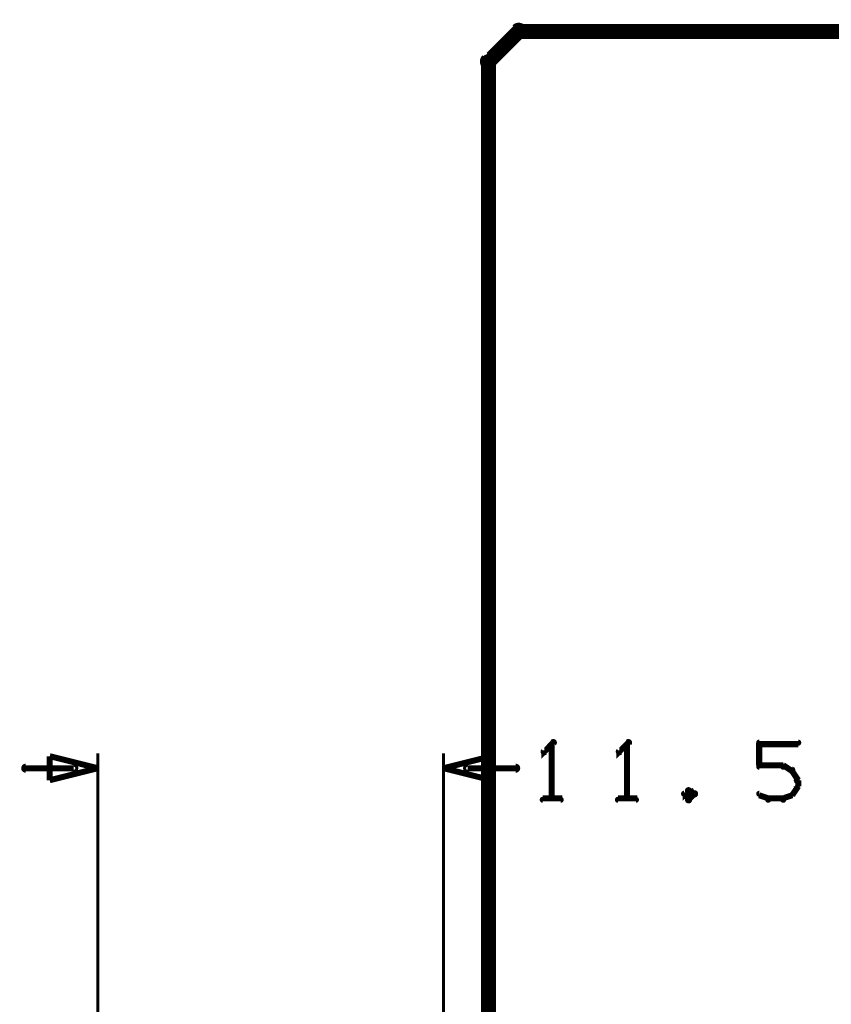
# Model space of a CAD drawing. Extents: x 26 to 524, y 33 to 520.
# Tile 81 of 95: x 367 to 394, y 421 to 454. Entities that reach past the tile are written whole.
import ezdxf

# ---------------------------------------------------------------- set-up
doc = ezdxf.new("R2010")
doc.units = 0
doc.layers.add('BOTTOM', color=22, linetype='CONTINUOUS')
doc.layers.add('DIMENSIONS', color=3, linetype='CONTINUOUS')

msp = doc.modelspace()

# ---------------------------------------------------------------- linework, layer by layer
at = {"layer": 'BOTTOM', "color": 251}
msp.add_lwpolyline([(423.5, 453.5, 0.5, 0.5, 0), (383.5, 453.5, 0, 0, 0), (383.5, 453.5, 0.3, 0.3, 0), (383.5, 453.6, 0.3, 0.3, 1), (383.5, 453.4, 0, 0, 0), (383.6, 453.4, 0.3, 0.3, 1), (383.4, 453.6, 0, 0, 0), (383.5, 453.5, 0, 0, 0), (383.5, 453.5, 0.5, 0.5, 0), (382.5, 452.5, 0, 0, 0), (382.5, 452.5, 0.3, 0.3, 0), (382.4, 452.6, 0.3, 0.3, 1), (382.6, 452.4, 0, 0, 0), (382.6, 452.5, 0.3, 0.3, 1), (382.4, 452.5, 0, 0, 0), (382.5, 452.5, 0, 0, 0), (382.5, 452.5, 0.5, 0.5, 0), (382.5, 414, 0, 0, 0)], format="xyseb", dxfattribs=at)
at = {"layer": 'DIMENSIONS', "color": 94}
for points in [[(384.7, 429.8, 0.1, 0.1, 1), (384.6, 429.9, 0, 0, 0), (384.6, 429.8, 0, 0, 0), (384.6, 429.8, 0.2, 0.2, 0), (384.3, 429.5, 0.2, 0.2, 0), (384.3, 429.5, 0, 0, 0), (384.3, 429.5, 0.1, 0.1, 0), (384.3, 429.6, 0.1, 0.1, 1), (384.4, 429.5, 0, 0, 0)], [(384.6, 428, 0.1, 0.1, 1), (384.7, 428, 0, 0, 0), (384.6, 428, 0, 0, 0), (384.6, 428, 0.2, 0.2, 0), (384.6, 429.8, 0.2, 0.2, 0), (384.6, 429.8, 0, 0, 0), (384.6, 429.8, 0.1, 0.1, 0), (384.7, 429.8, 0.1, 0.1, 1), (384.6, 429.8, 0, 0, 0)], [(387.2, 429.8, 0.1, 0.1, 1), (387.1, 429.9, 0, 0, 0), (387.1, 429.8, 0, 0, 0), (387.1, 429.8, 0.2, 0.2, 0), (386.8, 429.5, 0.2, 0.2, 0), (386.8, 429.5, 0, 0, 0), (386.8, 429.5, 0.1, 0.1, 0), (386.8, 429.6, 0.1, 0.1, 1), (386.9, 429.5, 0, 0, 0)], [(387.1, 428, 0.1, 0.1, 1), (387.2, 428, 0, 0, 0), (387.1, 428, 0, 0, 0), (387.1, 428, 0.2, 0.2, 0), (387.1, 429.8, 0.2, 0.2, 0), (387.1, 429.8, 0, 0, 0), (387.1, 429.8, 0.1, 0.1, 0), (387.2, 429.8, 0.1, 0.1, 1), (387.1, 429.8, 0, 0, 0)], [(391.5, 429.9, 0.1, 0.1, 1), (391.5, 429.8, 0, 0, 0), (391.5, 429.8, 0, 0, 0), (391.5, 429.8, 0.2, 0.2, 0), (392.8, 429.8, 0.2, 0.2, 0), (392.8, 429.8, 0, 0, 0), (392.8, 429.8, 0.1, 0.1, 0), (392.8, 429.8, 0.1, 0.1, 1), (392.8, 429.9, 0, 0, 0)], [(391.5, 429.1, 0.1, 0.1, 1), (391.6, 429.1, 0, 0, 0), (391.5, 429.1, 0, 0, 0), (391.5, 429.1, 0.2, 0.2, 0), (391.5, 429.8, 0.2, 0.2, 0), (391.5, 429.8, 0, 0, 0), (391.5, 429.8, 0.1, 0.1, 0), (391.6, 429.8, 0.1, 0.1, 1), (391.5, 429.8, 0, 0, 0)], [(369.5, 403, 0.1, 0.1, 1), (369.5, 403, 0, 0, 0), (369.5, 403, 0, 0, 0), (369.5, 403, 0.1, 0.1, 0), (369.5, 429.5, 0.1, 0.1, 0), (369.5, 429.5, 0, 0, 0), (369.5, 429.5, 0.1, 0.1, 0), (369.5, 429.5, 0.1, 0.1, 1), (369.5, 429.5, 0, 0, 0)], [(381, 403, 0.1, 0.1, 1), (381, 403, 0, 0, 0), (381, 403, 0, 0, 0), (381, 403, 0.1, 0.1, 0), (381, 429.5, 0.1, 0.1, 0), (381, 429.5, 0, 0, 0), (381, 429.5, 0.1, 0.1, 0), (381, 429.5, 0.1, 0.1, 1), (381, 429.5, 0, 0, 0)], [(368.7, 428.9, 0.1, 0.1, 1), (368.7, 429.1, 0, 0, 0), (368.7, 429, 0, 0, 0), (368.7, 429, 0.2, 0.2, 0), (367.1, 429, 0.2, 0.2, 0), (367.1, 429, 0, 0, 0), (367.1, 429, 0.1, 0.1, 0), (367.1, 429.1, 0.1, 0.1, 1), (367.1, 428.9, 0, 0, 0)], [(381.8, 429.1, 0.1, 0.1, 1), (381.8, 428.9, 0, 0, 0), (381.8, 429, 0, 0, 0), (381.8, 429, 0.2, 0.2, 0), (383.4, 429, 0.2, 0.2, 0), (383.4, 429, 0, 0, 0), (383.4, 429, 0.1, 0.1, 0), (383.4, 428.9, 0.1, 0.1, 1), (383.4, 429.1, 0, 0, 0)], [(392.3, 429, 0.1, 0.1, 1), (392.3, 429.1, 0, 0, 0), (392.3, 429.1, 0, 0, 0), (392.3, 429.1, 0.2, 0.2, 0), (391.5, 429.1, 0.2, 0.2, 0), (391.5, 429.1, 0, 0, 0), (391.5, 429.1, 0.1, 0.1, 0), (391.5, 429.1, 0.1, 0.1, 1), (391.5, 429, 0, 0, 0)], [(392.6, 428.9, 0.1, 0.1, 1), (392.6, 429, 0, 0, 0), (392.6, 428.9, 0, 0, 0), (392.6, 428.9, 0.2, 0.2, 0), (392.3, 429.1, 0.2, 0.2, 0), (392.3, 429.1, 0, 0, 0), (392.3, 429.1, 0.1, 0.1, 0), (392.3, 429.1, 0.1, 0.1, 1), (392.3, 429, 0, 0, 0)], [(392.7, 428.6, 0.1, 0.1, 1), (392.8, 428.6, 0, 0, 0), (392.8, 428.6, 0, 0, 0), (392.8, 428.6, 0.2, 0.2, 0), (392.6, 428.9, 0.2, 0.2, 0), (392.6, 428.9, 0, 0, 0), (392.6, 428.9, 0.1, 0.1, 0), (392.6, 428.9, 0.1, 0.1, 1), (392.6, 428.9, 0, 0, 0)], [(392.6, 428.1, 0.1, 0.1, 1), (392.6, 428.1, 0, 0, 0), (392.6, 428.1, 0, 0, 0), (392.6, 428.1, 0.2, 0.2, 0), (392.8, 428.4, 0.2, 0.2, 0), (392.8, 428.4, 0, 0, 0), (392.8, 428.4, 0.1, 0.1, 0), (392.8, 428.4, 0.1, 0.1, 1), (392.7, 428.5, 0, 0, 0)], [(392.7, 428.4, 0.1, 0.1, 1), (392.8, 428.4, 0, 0, 0), (392.8, 428.4, 0, 0, 0), (392.8, 428.4, 0.2, 0.2, 0), (392.8, 428.6, 0.2, 0.2, 0), (392.8, 428.6, 0, 0, 0), (392.8, 428.6, 0.1, 0.1, 0), (392.8, 428.6, 0.1, 0.1, 1), (392.7, 428.6, 0, 0, 0)], [(389.2, 428.2, 0.1, 0.1, 1), (389.1, 428.3, 0, 0, 0), (389.2, 428.3, 0, 0, 0), (389.2, 428.3, 0.2, 0.2, 0), (389, 428.1, 0.2, 0.2, 0), (389, 428.1, 0, 0, 0), (389, 428.1, 0.1, 0.1, 0), (389, 428.2, 0.1, 0.1, 1), (389, 428.1, 0, 0, 0)], [(389, 428.2, 0.1, 0.1, 1), (389, 428.1, 0, 0, 0), (389, 428.1, 0, 0, 0), (389, 428.1, 0.2, 0.2, 0), (389.2, 428, 0.2, 0.2, 0), (389.2, 428, 0, 0, 0), (389.2, 428, 0.1, 0.1, 0), (389.1, 427.9, 0.1, 0.1, 1), (389.2, 428, 0, 0, 0)], [(389.3, 428.1, 0.1, 0.1, 1), (389.4, 428.2, 0, 0, 0), (389.3, 428.1, 0, 0, 0), (389.3, 428.1, 0.2, 0.2, 0), (389.2, 428.3, 0.2, 0.2, 0), (389.2, 428.3, 0, 0, 0), (389.2, 428.3, 0.1, 0.1, 0), (389.2, 428.3, 0.1, 0.1, 1), (389.1, 428.2, 0, 0, 0)], [(389.1, 428, 0.1, 0.1, 1), (389.2, 427.9, 0, 0, 0), (389.2, 428, 0, 0, 0), (389.2, 428, 0.2, 0.2, 0), (389.3, 428.1, 0.2, 0.2, 0), (389.3, 428.1, 0, 0, 0), (389.3, 428.1, 0.1, 0.1, 0), (389.4, 428.1, 0.1, 0.1, 1), (389.3, 428.2, 0, 0, 0)], [(391.5, 428.2, 0.1, 0.1, 1), (391.5, 428.1, 0, 0, 0), (391.5, 428.1, 0, 0, 0), (391.5, 428.1, 0.2, 0.2, 0), (391.8, 428, 0.2, 0.2, 0), (391.8, 428, 0, 0, 0), (391.8, 428, 0.1, 0.1, 0), (391.8, 427.9, 0.1, 0.1, 1), (391.8, 428, 0, 0, 0)], [(392.3, 428, 0.1, 0.1, 1), (392.3, 427.9, 0, 0, 0), (392.3, 428, 0, 0, 0), (392.3, 428, 0.2, 0.2, 0), (392.6, 428.1, 0.2, 0.2, 0), (392.6, 428.1, 0, 0, 0), (392.6, 428.1, 0.1, 0.1, 0), (392.6, 428.1, 0.1, 0.1, 1), (392.6, 428.2, 0, 0, 0)], [(384.3, 428, 0.1, 0.1, 1), (384.3, 427.9, 0, 0, 0), (384.3, 428, 0, 0, 0), (384.3, 428, 0.2, 0.2, 0), (384.9, 428, 0.2, 0.2, 0), (384.9, 428, 0, 0, 0), (384.9, 428, 0.1, 0.1, 0), (384.9, 427.9, 0.1, 0.1, 1), (384.9, 428, 0, 0, 0)], [(386.8, 428, 0.1, 0.1, 1), (386.8, 427.9, 0, 0, 0), (386.8, 428, 0, 0, 0), (386.8, 428, 0.2, 0.2, 0), (387.4, 428, 0.2, 0.2, 0), (387.4, 428, 0, 0, 0), (387.4, 428, 0.1, 0.1, 0), (387.4, 427.9, 0.1, 0.1, 1), (387.4, 428, 0, 0, 0)], [(391.8, 428, 0.1, 0.1, 1), (391.8, 427.9, 0, 0, 0), (391.8, 428, 0, 0, 0), (391.8, 428, 0.2, 0.2, 0), (392.3, 428, 0.2, 0.2, 0), (392.3, 428, 0, 0, 0), (392.3, 428, 0.1, 0.1, 0), (392.3, 427.9, 0.1, 0.1, 1), (392.3, 428, 0, 0, 0)]]:
    msp.add_lwpolyline(points, format="xyseb", dxfattribs=at)
for points in [[(369.5, 429, 0.1, 0.1, 1), (369.5, 429, 0, 0, 0), (369.5, 429, 0, 0, 0), (369.5, 429, 0.2, 0.2, 0), (367.9, 428.6, 0, 0, 0), (367.9, 428.6, 0.1, 0.1, 0), (367.9, 428.6, 0.1, 0.1, 1), (367.9, 428.6, 0, 0, 0), (367.9, 428.6, 0.1, 0.1, 1), (367.9, 428.6, 0, 0, 0), (367.9, 428.6, 0, 0, 0), (367.9, 428.6, 0.2, 0.2, 0), (367.9, 429.4, 0, 0, 0), (367.9, 429.4, 0.1, 0.1, 0), (367.9, 429.4, 0.1, 0.1, 1), (367.9, 429.4, 0, 0, 0), (367.9, 429.4, 0.1, 0.1, 1), (367.9, 429.4, 0, 0, 0), (367.9, 429.4, 0, 0, 0), (367.9, 429.4, 0.2, 0.2, 0), (369.5, 429, 0.2, 0.2, 0), (369.5, 429, 0, 0, 0), (369.5, 429, 0.1, 0.1, 0), (369.5, 429, 0.1, 0.1, 1), (369.5, 429, 0, 0, 0)], [(381, 429, 0.1, 0.1, 1), (381, 429, 0, 0, 0), (381, 429, 0, 0, 0), (381, 429, 0.2, 0.2, 0), (382.6, 429.4, 0, 0, 0), (382.6, 429.4, 0.1, 0.1, 0), (382.6, 429.4, 0.1, 0.1, 1), (382.6, 429.4, 0, 0, 0), (382.6, 429.4, 0.1, 0.1, 1), (382.6, 429.4, 0, 0, 0), (382.6, 429.4, 0, 0, 0), (382.6, 429.4, 0.2, 0.2, 0), (382.6, 428.6, 0, 0, 0), (382.6, 428.6, 0.1, 0.1, 0), (382.6, 428.6, 0.1, 0.1, 1), (382.6, 428.6, 0, 0, 0), (382.6, 428.6, 0.1, 0.1, 1), (382.6, 428.6, 0, 0, 0), (382.6, 428.6, 0, 0, 0), (382.6, 428.6, 0.2, 0.2, 0), (381, 429, 0.2, 0.2, 0), (381, 429, 0, 0, 0), (381, 429, 0.1, 0.1, 0), (381, 429, 0.1, 0.1, 1), (381, 429, 0, 0, 0)]]:
    msp.add_lwpolyline(points, format="xyseb", close=True, dxfattribs=at)

doc.saveas('drawing.dxf')
